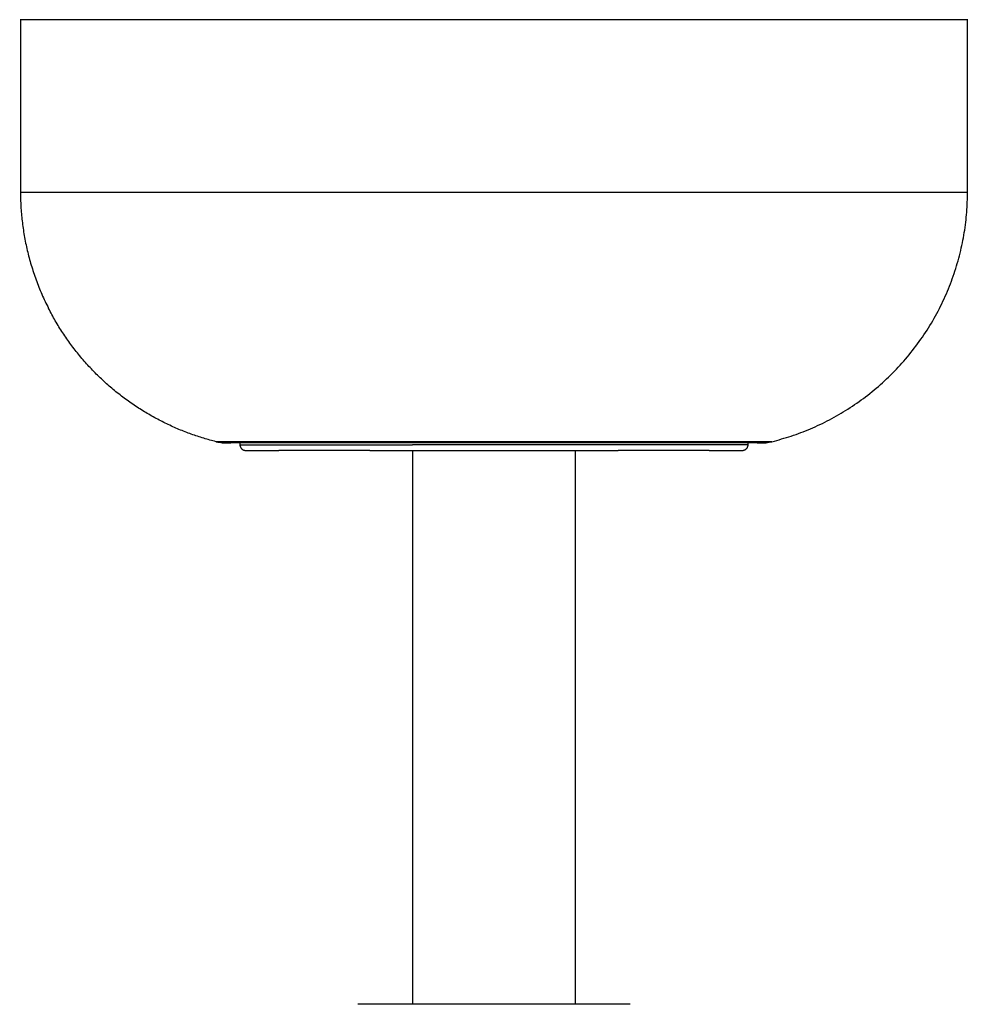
# Model space of a CAD drawing. Header units: millimetres. Extents: x -3418 to -920, y -373 to 1263.
# Tile 10 of 19: x -1354 to -1221, y -207 to -70. Entities that reach past the tile are written whole.
import ezdxf

# ---------------------------------------------------------------- set-up
doc = ezdxf.new("R2010")
doc.units = ezdxf.units.MM
doc.layers.add('Make2D$Visible$Curvas', color=7, linetype='Continuous')

msp = doc.modelspace()

# ---------------------------------------------------------------- linework, layer by layer
at = {"layer": 'Make2D$Visible$Curvas', "color": 250, "lineweight": -3, "true_color": 0x111111}
for points, weights, knots in [([(-1221.56, -70.06), (-1221.56, -70.06), (-1287.57, -70.06), (-1353.57, -70.06), (-1353.57, -70.06)], [1, 0.707106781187, 1, 0.707106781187, 1], [0, 0, 0, 103.680521, 103.680521, 207.361041, 207.361041, 207.361041]), ([(-1250.33, -129.07), (-1250.33, -129.07), (-1261.24, -129.07), (-1272.15, -129.07), (-1287.57, -129.07), (-1302.99, -129.07), (-1313.9, -129.07), (-1324.8, -129.07), (-1324.8, -129.07)], [1, 0.853553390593, 0.853553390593, 0.853553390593, 1, 0.853553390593, 0.853553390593, 0.853553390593, 1], [0, 0, 0, 30.846471, 30.846471, 61.692941, 61.692941, 92.539412, 92.539412, 123.385882, 123.385882, 123.385882]), ([(-1304.88, -130.11), (-1308.82, -130.11), (-1312.04, -130.11), (-1315.27, -130.11), (-1317.55, -130.11)], [0.868347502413, 0.853553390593, 0.853553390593, 0.853553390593, 0.868347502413], [76.91125, 76.91125, 76.91125, 86.02526, 86.02526, 95.139271, 95.139271, 95.139271]), ([(-1257.59, -130.11), (-1259.87, -130.11), (-1263.09, -130.11), (-1266.32, -130.11), (-1270.26, -130.11)], [0.868347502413, 0.853553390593, 0.853553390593, 0.853553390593, 0.868347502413], [19.561076, 19.561076, 19.561076, 28.675087, 28.675087, 37.789097, 37.789097, 37.789097])]:
    msp.add_rational_spline(points, weights, degree=2, knots=knots, dxfattribs=at)
for points, degree in [([(-1353.57, -70.06), (-1353.57, -94.1)], 1), ([(-1221.56, -94.1), (-1221.56, -70.06)], 1), ([(-1248.83, -128.89), (-1248.83, -128.89), (-1248.83, -128.89), (-1248.84, -128.89)], 3), ([(-1322.99, -129.07), (-1322.98, -129.32)], 1), ([(-1322.19, -130.11), (-1322.19, -130.11), (-1320.49, -130.11), (-1317.55, -130.11)], 3), ([(-1304.88, -130.11), (-1299.66, -130.11), (-1287.57, -130.11), (-1275.48, -130.11), (-1270.26, -130.11)], 3), ([(-1298.91, -130.11), (-1298.91, -207.33)], 1), ([(-1276.23, -207.33), (-1276.23, -130.11)], 1), ([(-1257.59, -130.11), (-1254.65, -130.11), (-1252.95, -130.11), (-1252.95, -130.11)], 3), ([(-1252.16, -129.32), (-1252.15, -129.07)], 1), ([(-1300.95, -207.33), (-1304.31, -207.33), (-1306.53, -207.33), (-1306.53, -207.33)], 3), ([(-1268.61, -207.33), (-1268.61, -207.33), (-1270.83, -207.33), (-1274.18, -207.33)], 3)]:
    msp.add_open_spline(points, degree=degree, dxfattribs=at)
for points, knots in [([(-1353.58, -94.1), (-1353.58, -94.1), (-1349.98, -94.1), (-1335.47, -94.1), (-1313.48, -94.1), (-1287.57, -94.1), (-1261.65, -94.1), (-1239.67, -94.1), (-1225.15, -94.1), (-1221.56, -94.1), (-1221.56, -94.1)], [0.61417, 0.61417, 0.61417, 0.61417, 26.383341, 52.766682, 79.150023, 105.533365, 131.916706, 158.300047, 184.683388, 210.452559, 210.452559, 210.452559, 210.452559]), ([(-1248.84, -128.89), (-1248.98, -128.89), (-1252.9, -128.89), (-1267.28, -128.89), (-1287.57, -128.89), (-1307.86, -128.89), (-1322.43, -128.89), (-1326.31, -128.89), (-1326.31, -128.89)], [-123.899462, -123.899462, -123.899462, -123.899462, -104.558633, -83.646906, -62.73518, -41.823453, -20.911727, -0.769109, -0.769109, -0.769109, -0.769109]), ([(-1326.29, -128.89), (-1326.27, -128.9), (-1326.26, -128.9), (-1326.24, -128.91), (-1326.11, -128.94), (-1325.98, -128.96), (-1325.85, -128.98), (-1325.72, -129.01), (-1325.59, -129.03), (-1325.46, -129.04), (-1325.33, -129.05), (-1325.2, -129.06), (-1325.07, -129.07), (-1324.98, -129.07), (-1324.89, -129.07), (-1324.8, -129.07)], [8.215599, 8.215599, 8.215599, 8.215599, 8.270549, 8.270549, 8.270549, 8.665806, 8.665806, 8.665806, 9.06243, 9.06243, 9.06243, 9.455978, 9.455978, 9.455978, 9.719151, 9.719151, 9.719151, 9.719151]), ([(-1250.33, -129.07), (-1250.23, -129.07), (-1250.13, -129.07), (-1250.03, -129.07), (-1249.9, -129.06), (-1249.76, -129.05), (-1249.63, -129.03), (-1249.5, -129.02), (-1249.36, -129), (-1249.22, -128.97), (-1249.09, -128.95), (-1248.97, -128.92), (-1248.84, -128.89)], [0.549334, 0.549334, 0.549334, 0.549334, 0.856778, 0.856778, 0.856778, 1.250392, 1.250392, 1.250392, 1.666681, 1.666681, 1.666681, 2.060417, 2.060417, 2.060417, 2.060417]), ([(-1324.8, -129.07), (-1324.75, -129.07), (-1324.7, -129.07), (-1324.65, -129.07), (-1324.52, -129.07), (-1324.39, -129.06), (-1324.26, -129.05)], [9.719151, 9.719151, 9.719151, 9.719151, 9.8721961, 9.8721961, 9.8721961, 10.2588325, 10.2588325, 10.2588325, 10.2588325]), ([(-1322.99, -129.32), (-1322.99, -129.32), (-1319.44, -129.32), (-1308.92, -129.32), (-1301.12, -129.32), (-1298.91, -129.32)], [0.703174, 0.703174, 0.703174, 0.703174, 19.118992, 38.237983, 45.463052, 45.463052, 45.463052, 45.463052]), ([(-1322.98, -129.32), (-1322.98, -129.33), (-1322.98, -129.33), (-1322.98, -129.34), (-1322.98, -129.37), (-1322.98, -129.4), (-1322.97, -129.43), (-1322.97, -129.45), (-1322.96, -129.48), (-1322.96, -129.51), (-1322.95, -129.54), (-1322.94, -129.56), (-1322.93, -129.59), (-1322.92, -129.62), (-1322.91, -129.64), (-1322.9, -129.67), (-1322.88, -129.69), (-1322.87, -129.72), (-1322.85, -129.74), (-1322.84, -129.77), (-1322.82, -129.79), (-1322.8, -129.81), (-1322.78, -129.84), (-1322.76, -129.86), (-1322.74, -129.88), (-1322.74, -129.88), (-1322.74, -129.89), (-1322.73, -129.89), (-1322.71, -129.91), (-1322.69, -129.93), (-1322.67, -129.94), (-1322.65, -129.96), (-1322.62, -129.98), (-1322.6, -129.99), (-1322.57, -130.01), (-1322.55, -130.02), (-1322.52, -130.03), (-1322.5, -130.05), (-1322.47, -130.06), (-1322.44, -130.07), (-1322.41, -130.08), (-1322.39, -130.08), (-1322.36, -130.09), (-1322.33, -130.1), (-1322.3, -130.1), (-1322.27, -130.1), (-1322.24, -130.11), (-1322.22, -130.11), (-1322.19, -130.11)], [0.013503, 0.013503, 0.013503, 0.013503, 0.029673, 0.029673, 0.029673, 0.115677, 0.115677, 0.115677, 0.201582, 0.201582, 0.201582, 0.286586, 0.286586, 0.286586, 0.37102, 0.37102, 0.37102, 0.457421, 0.457421, 0.457421, 0.544342, 0.544342, 0.544342, 0.632068, 0.632068, 0.632068, 0.647446, 0.647446, 0.647446, 0.730143, 0.730143, 0.730143, 0.817762, 0.817762, 0.817762, 0.904886, 0.904886, 0.904886, 0.991831, 0.991831, 0.991831, 1.078925, 1.078925, 1.078925, 1.166463, 1.166463, 1.166463, 1.247951, 1.247951, 1.247951, 1.247951]), ([(-1252.15, -129.32), (-1252.15, -129.32), (-1255.7, -129.32), (-1269.02, -129.32), (-1285.23, -129.32), (-1295.26, -129.32), (-1298.91, -129.32)], [0.703174, 0.703174, 0.703174, 0.703174, 19.118992, 38.237983, 57.356975, 69.250898, 69.250898, 69.250898, 69.250898]), ([(-1252.95, -130.11), (-1252.94, -130.11), (-1252.94, -130.11), (-1252.94, -130.11), (-1252.91, -130.11), (-1252.88, -130.11), (-1252.85, -130.1), (-1252.82, -130.1), (-1252.8, -130.09), (-1252.77, -130.09), (-1252.74, -130.08), (-1252.71, -130.07), (-1252.69, -130.06), (-1252.66, -130.05), (-1252.63, -130.04), (-1252.61, -130.03), (-1252.58, -130.02), (-1252.56, -130), (-1252.53, -129.99), (-1252.51, -129.97), (-1252.48, -129.96), (-1252.46, -129.94), (-1252.44, -129.92), (-1252.42, -129.9), (-1252.4, -129.88), (-1252.39, -129.88), (-1252.39, -129.87), (-1252.39, -129.87), (-1252.37, -129.85), (-1252.35, -129.83), (-1252.33, -129.81), (-1252.31, -129.79), (-1252.3, -129.76), (-1252.28, -129.74), (-1252.26, -129.71), (-1252.25, -129.69), (-1252.24, -129.66), (-1252.22, -129.64), (-1252.21, -129.61), (-1252.2, -129.58), (-1252.19, -129.55), (-1252.19, -129.53), (-1252.18, -129.5), (-1252.17, -129.47), (-1252.17, -129.44), (-1252.16, -129.41), (-1252.16, -129.38), (-1252.16, -129.36), (-1252.16, -129.33)], [0.00745, 0.00745, 0.00745, 0.00745, 0.016178, 0.016178, 0.016178, 0.102222, 0.102222, 0.102222, 0.188169, 0.188169, 0.188169, 0.273214, 0.273214, 0.273214, 0.357687, 0.357687, 0.357687, 0.44413, 0.44413, 0.44413, 0.531092, 0.531092, 0.531092, 0.61886, 0.61886, 0.61886, 0.634245, 0.634245, 0.634245, 0.716982, 0.716982, 0.716982, 0.804642, 0.804642, 0.804642, 0.891808, 0.891808, 0.891808, 0.978794, 0.978794, 0.978794, 1.06593, 1.06593, 1.06593, 1.15351, 1.15351, 1.15351, 1.237131, 1.237131, 1.237131, 1.237131]), ([(-1250.87, -129.05), (-1250.86, -129.05), (-1250.84, -129.05), (-1250.82, -129.05), (-1250.69, -129.07), (-1250.55, -129.07), (-1250.42, -129.07), (-1250.39, -129.07), (-1250.36, -129.07), (-1250.33, -129.07)], [0.0078784, 0.0078784, 0.0078784, 0.0078784, 0.0647632, 0.0647632, 0.0647632, 0.4600868, 0.4600868, 0.4600868, 0.5493343, 0.5493343, 0.5493343, 0.5493343])]:
    msp.add_open_spline(points, degree=3, knots=knots, dxfattribs=at)
for points, weights in [([(-1353.57, -94.1), (-1353.55, -102.67), (-1349.65, -110.31)], [1, 0.924364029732, 0.902978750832]), ([(-1248.83, -128.89), (-1221.66, -122.1), (-1221.56, -94.1)], [0.999922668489, 0.789160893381, 0.999950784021]), ([(-1326.31, -128.89), (-1342.21, -124.91), (-1349.65, -110.31)], [0.999895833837, 0.864748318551, 0.902978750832]), ([(-1287.57, -207.33), (-1295.41, -207.33), (-1300.95, -207.33)], [1, 0.853553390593, 0.853553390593]), ([(-1274.18, -207.33), (-1279.73, -207.33), (-1287.57, -207.33)], [0.853553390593, 0.853553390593, 1])]:
    msp.add_rational_spline(points, weights, degree=2, dxfattribs=at)

doc.saveas('drawing.dxf')
